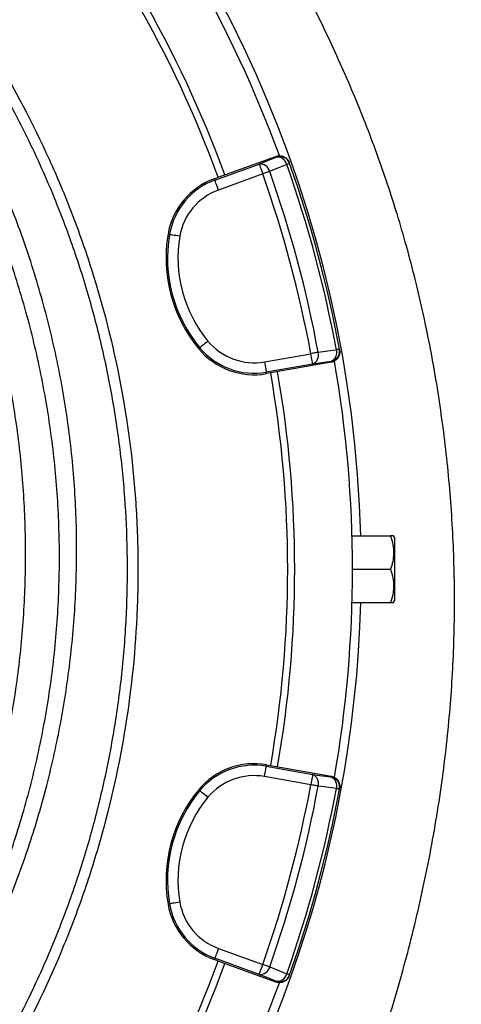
# Model space of a CAD drawing. Header units: millimetres. Extents: x 2125 to 4263, y 2449 to 4685.
# Tile 17 of 19: x 3673 to 3925, y 3500 to 4062. Entities that reach past the tile are written whole.
import ezdxf

# ---------------------------------------------------------------- set-up
doc = ezdxf.new("R2010")
doc.units = ezdxf.units.MM
doc.header["$LTSCALE"] = 2

msp = doc.modelspace()

# ---------------------------------------------------------------- linework, layer by layer
at = {"color": 7, "linetype": 'Continuous', "lineweight": 25}
for p, q in [((3786.46, 3972.44), (3819.34, 3984.4)), ((3819.5, 3983.95), (3819.34, 3984.4)), ((3784.52, 3970.83), (3809.77, 3980.02)), ((3827.2, 3980.32), (3827.04, 3980.77)), ((3811.82, 3974.38), (3786.58, 3965.19)), ((3784.24, 3971.62), (3786.46, 3972.44)), ((3784.24, 3971.62), (3784.52, 3970.83)), ((3757.81, 3939.93), (3758.64, 3939.79)), ((3775.31, 3874.63), (3775.96, 3875.17)), ((3812.85, 3867.13), (3839.3, 3871.8)), ((3855.68, 3873.88), (3855.6, 3874.35)), ((3850.83, 3866.88), (3816.37, 3860.81)), ((3850.83, 3866.88), (3850.74, 3867.35)), ((3840.35, 3865.89), (3813.89, 3861.23)), ((3814.04, 3860.4), (3813.89, 3861.23)), ((3816.37, 3860.81), (3814.04, 3860.4)), ((3862.82, 3767.8), (3884.81, 3767.8)), ((3887.08, 3766.8), (3886.51, 3767.8)), ((3887.08, 3766.8), (3887.08, 3730.8)), ((3863.08, 3748.8), (3884.81, 3748.8)), ((3862.82, 3729.8), (3884.81, 3729.8)), ((3886.51, 3729.8), (3887.08, 3730.8)), ((3814.04, 3637.19), (3813.89, 3636.36)), ((3813.89, 3636.36), (3840.35, 3631.7)), ((3814.04, 3637.19), (3816.37, 3636.78)), ((3816.37, 3636.78), (3850.83, 3630.71)), ((3839.3, 3625.79), (3812.85, 3630.46)), ((3850.74, 3630.24), (3850.83, 3630.71)), ((3775.31, 3622.96), (3775.96, 3622.42)), ((3855.6, 3623.24), (3855.68, 3623.71)), ((3757.81, 3557.66), (3758.64, 3557.8)), ((3786.58, 3532.4), (3811.82, 3523.21)), ((3784.24, 3525.97), (3784.52, 3526.76)), ((3786.46, 3525.16), (3784.24, 3525.97)), ((3809.77, 3517.57), (3784.52, 3526.76)), ((3819.34, 3513.19), (3786.46, 3525.16)), ((3819.34, 3513.19), (3819.5, 3513.64)), ((3827.04, 3516.82), (3827.2, 3517.27))]:
    msp.add_line(p, q, dxfattribs=at)
at = {"color": 7, "linetype": 'Continuous', "lineweight": 25, "flags": 128}
for points in [[(3809.77, 3980.02), (3814.74, 3982.03), (3819.5, 3983.95)], [(3809.77, 3980.02), (3809.82, 3979.88), (3809.94, 3979.53), (3810.14, 3979), (3810.39, 3978.3), (3810.7, 3977.45), (3811.05, 3976.49), (3811.43, 3975.46), (3811.82, 3974.38)], [(3825.55, 3979.73), (3817.68, 3976.55), (3815.82, 3975.8)], [(3827.2, 3980.32), (3827.18, 3980.31), (3827.09, 3980.28), (3826.96, 3980.23), (3826.77, 3980.17), (3826.54, 3980.08), (3826.25, 3979.98), (3825.92, 3979.87), (3825.55, 3979.73)], [(3815.82, 3975.8), (3815.41, 3975.65), (3814.96, 3975.5), (3814.48, 3975.33), (3813.98, 3975.15), (3813.46, 3974.96), (3812.92, 3974.77), (3812.37, 3974.58), (3811.82, 3974.38)], [(3786.58, 3965.19), (3786.18, 3966.27), (3785.81, 3967.31), (3785.46, 3968.27), (3785.15, 3969.11), (3784.89, 3969.81), (3784.7, 3970.35), (3784.58, 3970.69), (3784.52, 3970.83)], [(3764.55, 3938.79), (3763.42, 3938.98), (3762.34, 3939.16), (3761.33, 3939.33), (3760.44, 3939.49), (3759.71, 3939.61), (3759.15, 3939.71), (3758.79, 3939.77), (3758.64, 3939.79)], [(3780.57, 3878.99), (3779.69, 3878.26), (3778.84, 3877.56), (3778.06, 3876.91), (3777.36, 3876.33), (3776.79, 3875.86), (3776.35, 3875.5), (3776.07, 3875.26), (3775.96, 3875.17)], [(3843.48, 3872.57), (3843.05, 3872.49), (3842.58, 3872.41), (3842.09, 3872.31), (3841.56, 3872.22), (3841.02, 3872.12), (3840.46, 3872.01), (3839.88, 3871.91), (3839.3, 3871.8)], [(3840.35, 3865.89), (3840.32, 3866.04), (3840.26, 3866.4), (3840.16, 3866.96), (3840.03, 3867.69), (3839.87, 3868.58), (3839.69, 3869.59), (3839.5, 3870.67), (3839.3, 3871.8)], [(3843.48, 3872.57), (3851.88, 3873.75), (3853.87, 3874.03)], [(3855.6, 3874.35), (3855.57, 3874.34), (3855.48, 3874.33), (3855.34, 3874.3), (3855.15, 3874.27), (3854.9, 3874.22), (3854.6, 3874.17), (3854.26, 3874.1), (3853.87, 3874.03)], [(3812.85, 3867.13), (3813.05, 3866.01), (3813.24, 3864.92), (3813.42, 3863.92), (3813.57, 3863.03), (3813.7, 3862.29), (3813.8, 3861.74), (3813.87, 3861.38), (3813.89, 3861.23)], [(3850.74, 3867.35), (3845.66, 3866.64), (3840.35, 3865.89)], [(3812.85, 3630.46), (3813.05, 3631.58), (3813.24, 3632.67), (3813.42, 3633.67), (3813.57, 3634.56), (3813.7, 3635.3), (3813.8, 3635.85), (3813.87, 3636.21), (3813.89, 3636.36)], [(3840.35, 3631.7), (3840.32, 3631.55), (3840.26, 3631.19), (3840.16, 3630.63), (3840.03, 3629.9), (3839.87, 3629.01), (3839.69, 3628.01), (3839.5, 3626.92), (3839.3, 3625.79)], [(3840.35, 3631.7), (3845.66, 3630.95), (3850.74, 3630.24)], [(3843.48, 3625.02), (3843.05, 3625.1), (3842.58, 3625.19), (3842.09, 3625.28), (3841.56, 3625.37), (3841.02, 3625.47), (3840.46, 3625.58), (3839.88, 3625.69), (3839.3, 3625.79)], [(3853.87, 3623.56), (3845.46, 3624.74), (3843.48, 3625.02)], [(3780.57, 3618.6), (3779.69, 3619.33), (3778.84, 3620.03), (3778.06, 3620.68), (3777.36, 3621.26), (3776.79, 3621.73), (3776.35, 3622.1), (3776.07, 3622.33), (3775.96, 3622.42)], [(3855.6, 3623.24), (3855.57, 3623.25), (3855.48, 3623.26), (3855.34, 3623.29), (3855.15, 3623.33), (3854.9, 3623.37), (3854.6, 3623.43), (3854.26, 3623.49), (3853.87, 3623.56)], [(3764.55, 3558.81), (3763.42, 3558.61), (3762.34, 3558.43), (3761.33, 3558.26), (3760.44, 3558.11), (3759.71, 3557.98), (3759.15, 3557.89), (3758.79, 3557.82), (3758.64, 3557.8)], [(3786.58, 3532.4), (3786.18, 3531.32), (3785.81, 3530.28), (3785.46, 3529.33), (3785.15, 3528.48), (3784.89, 3527.78), (3784.7, 3527.25), (3784.58, 3526.9), (3784.52, 3526.76)], [(3809.77, 3517.57), (3809.82, 3517.72), (3809.94, 3518.06), (3810.14, 3518.59), (3810.39, 3519.29), (3810.7, 3520.14), (3811.05, 3521.1), (3811.43, 3522.13), (3811.82, 3523.21)], [(3815.82, 3521.79), (3815.41, 3521.94), (3814.96, 3522.1), (3814.48, 3522.26), (3813.98, 3522.44), (3813.46, 3522.63), (3812.92, 3522.82), (3812.37, 3523.01), (3811.82, 3523.21)], [(3815.82, 3521.79), (3823.69, 3518.61), (3825.55, 3517.86)], [(3827.2, 3517.27), (3827.18, 3517.28), (3827.09, 3517.31), (3826.96, 3517.36), (3826.77, 3517.42), (3826.54, 3517.51), (3826.25, 3517.61), (3825.92, 3517.73), (3825.55, 3517.86)], [(3819.5, 3513.64), (3814.74, 3515.57), (3809.77, 3517.57)]]:
    msp.add_lwpolyline(points, dxfattribs=at)
at = {"color": 7, "linetype": 'Continuous', "lineweight": 25}
for centre, radius, start, end in [((3175.08, 3748.8), 693, 1.57108, 178.42892), ((3175.08, 3748.8), 688, 20.06256, 39.93797), ((3175.08, 3748.8), 651, 20.0922, 39.9078), ((3175.08, 3748.8), 655, 20.09164, 39.90836), ((3821.55, 3978.31), 6, 19.5642, 110.0172), ((3810.43, 3974.52), 5.53, 13.3363, 96.8973), ((3820.16, 3978.45), 5.53, 13.3561, 96.9028), ((3175.08, 3748.8), 690.24, 10.45336, 19.54664), ((3175.08, 3748.8), 692, 10.45336, 19.54664), ((3175.08, 3748.8), 675.51, 10.49145, 19.50855), ((3175.08, 3748.8), 679.76, 10.49145, 19.50855), ((3798.27, 3933.05), 41.05, 110, 170.3486), ((3798.27, 3933.05), 40.2, 110, 170.3486), ((3798.27, 3933.05), 34.21, 110, 170.3486), ((3837.71, 3926.35), 81.05, 170.3486, 219.6514), ((3837.71, 3926.35), 80.2, 170.3486, 219.6514), ((3837.71, 3926.35), 74.21, 170.3486, 219.6514), ((3806.91, 3900.82), 34.21, 219.6514, 280), ((3806.91, 3900.82), 41.05, 219.6514, 280), ((3806.91, 3900.82), 40.2, 219.6514, 280), ((3838.17, 3870.98), 5.53, 293.1025, 16.6638), ((3849.7, 3873.26), 6, 279.983, 10.4358), ((3848.57, 3872.44), 5.53, 293.0968, 16.6446), ((3175.08, 3748.8), 688, 350.05943, 9.93659), ((3175.08, 3748.8), 651, 350.0922, 9.9078), ((3175.08, 3748.8), 655, 350.09164, 9.90836), ((3175.08, 3748.8), 693, 287.0674, 358.42892), ((3806.91, 3596.77), 41.05, 80, 140.3486), ((3806.91, 3596.77), 40.2, 80, 140.3486), ((3806.91, 3596.77), 34.21, 80, 140.3486), ((3838.17, 3626.61), 5.53, 343.3362, 66.8975), ((3848.57, 3625.15), 5.53, 343.3554, 66.9032), ((3849.7, 3624.33), 6, 349.5642, 80.017), ((3175.08, 3748.8), 675.51, 340.49145, 349.50855), ((3175.08, 3748.8), 679.76, 340.49145, 349.50855), ((3837.71, 3571.25), 81.05, 140.3486, 189.6514), ((3837.71, 3571.25), 80.2, 140.3486, 189.6514), ((3175.08, 3748.8), 690.24, 340.45336, 349.54664), ((3175.08, 3748.8), 692, 340.45336, 349.54664), ((3837.71, 3571.25), 74.21, 140.3486, 189.6514), ((3798.27, 3564.54), 41.05, 189.6514, 250), ((3798.27, 3564.54), 40.2, 189.6514, 250), ((3798.27, 3564.54), 34.21, 189.6514, 250), ((3175.08, 3748.8), 651, 320.0922, 339.9078), ((3175.08, 3748.8), 655, 320.09164, 339.90836), ((3810.43, 3523.07), 5.53, 263.1027, 346.6637), ((3820.16, 3519.14), 5.53, 263.0972, 346.6439), ((3175.08, 3748.8), 688, 320.06121, 339.93938), ((3821.55, 3519.28), 6, 249.9828, 340.4358)]:
    msp.add_arc(centre, radius, start, end, dxfattribs=at)
for points, knots in [([(4131.37, 3120.24), (4133.03, 3123.42), (4140.24, 3137.28), (4152.37, 3162.13), (4167.1, 3195.06), (4180.72, 3228.48), (4194.66, 3266.09), (4208.48, 3308.03), (4221.73, 3354.36), (4232.24, 3397.24), (4240.51, 3436.49), (4247.61, 3475.97), (4253.93, 3519.67), (4258.89, 3567.61), (4261.62, 3611.69), (4262.62, 3651.79), (4262.36, 3687.87), (4260.93, 3723.92), (4258.02, 3763.94), (4253.1, 3807.85), (4245.58, 3855.49), (4236.62, 3898.76), (4226.78, 3937.66), (4215.55, 3976.19), (4201.51, 4018.09), (4184.06, 4063.06), (4166.2, 4103.48), (4148.53, 4139.5), (4129.62, 4174.9), (4107.26, 4213.01), (4080.96, 4253.45), (4055.17, 4289.33), (4030.46, 4320.94), (4007.25, 4348.57), (3983.01, 4375.31), (3954.97, 4404.03), (3922.79, 4434.33), (3886.11, 4465.67), (3851.18, 4492.75), (3818.45, 4515.98), (3788.29, 4535.8), (3757.44, 4554.51), (3722.39, 4574.07), (3682.9, 4593.95), (3638.79, 4613.51), (3597.55, 4629.43), (3559.48, 4642.15), (3524.82, 4652.23), (3489.81, 4661.02), (3450.54, 4669.32), (3406.92, 4676.54), (3358.96, 4682), (3324.74, 4684.17), (3306.58, 4684.76), (3304.48, 4684.83)], [0, 0, 0, 0, 0.005102, 0.022182, 0.039262, 0.05634, 0.073418, 0.096223, 0.119038, 0.141844, 0.158921, 0.175997, 0.198805, 0.221622, 0.244429, 0.261507, 0.278585, 0.295664, 0.312742, 0.335565, 0.358399, 0.381219, 0.3983, 0.415381, 0.438205, 0.461041, 0.483864, 0.500944, 0.518024, 0.540847, 0.563682, 0.586504, 0.603584, 0.620664, 0.637746, 0.654828, 0.677657, 0.700499, 0.723328, 0.740409, 0.757489, 0.77457, 0.791652, 0.814483, 0.837329, 0.86016, 0.877244, 0.894328, 0.91141, 0.928492, 0.951329, 0.974181, 0.997018, 1, 1, 1, 1]), ([(3304.48, 4683.57), (3317.47, 4683.01), (3343.46, 4681.87), (3382.31, 4678.09), (3424.99, 4672.29), (3471.35, 4663.69), (3521.13, 4651.71), (3566.43, 4638.2), (3607.33, 4623.83), (3643.96, 4609.23), (3679.97, 4593.17), (3716.34, 4575.16), (3752.96, 4555.09), (3789.68, 4532.87), (3825.41, 4509.08), (3860.44, 4483.53), (3894.66, 4456.19), (3928, 4427.07), (3960.02, 4396.51), (3990.49, 4364.74), (4019.35, 4331.8), (4046.6, 4297.8), (4072.37, 4262.65), (4096.86, 4226.09), (4120, 4188.14), (4141.73, 4148.85), (4161.76, 4108.67), (4180.74, 4066.2), (4198.39, 4021.41), (4214.43, 3974.27), (4228.14, 3926.4), (4239.53, 3877.27), (4248.48, 3826.96), (4255.07, 3775.6), (4259.2, 3723.99), (4260.97, 3672.45), (4260.35, 3621.09), (4257.35, 3569.98), (4252.08, 3519.06), (4244.45, 3467.93), (4234.68, 3416.65), (4222.84, 3365.25), (4208.85, 3314.4), (4192.93, 3265.01), (4174.88, 3217.26), (4154.97, 3171.15), (4139.96, 3141.23), (4132.46, 3126.27)], [0, 0, 0, 0, 0.018551, 0.03711, 0.055661, 0.079993, 0.104342, 0.128674, 0.147411, 0.166165, 0.184918, 0.203657, 0.224051, 0.244465, 0.264878, 0.285273, 0.306302, 0.327352, 0.348402, 0.369431, 0.390136, 0.410861, 0.431587, 0.452293, 0.473626, 0.494978, 0.51633, 0.537663, 0.561317, 0.584999, 0.608678, 0.632327, 0.656922, 0.681545, 0.706172, 0.730771, 0.755089, 0.779433, 0.803778, 0.828099, 0.853164, 0.878249, 0.903329, 0.928386, 0.952252, 0.976132, 1, 1, 1, 1]), ([(4130.39, 3116.68), (4132.58, 3120.86), (4140.35, 3135.7), (4152.97, 3161.56), (4167.72, 3194.49), (4181.34, 3227.91), (4195.29, 3265.51), (4209.13, 3307.45), (4222.39, 3353.78), (4232.91, 3396.66), (4241.19, 3435.9), (4248.31, 3475.38), (4254.65, 3519.08), (4259.63, 3567.01), (4262.38, 3611.09), (4263.4, 3651.19), (4263.16, 3687.27), (4261.75, 3723.32), (4258.86, 3763.34), (4253.98, 3807.26), (4246.48, 3854.9), (4237.56, 3898.18), (4227.75, 3937.09), (4216.56, 3975.63), (4202.54, 4017.54), (4185.13, 4062.52), (4167.31, 4102.96), (4149.67, 4139), (4130.8, 4174.41), (4108.47, 4212.54), (4082.22, 4253), (4056.46, 4288.91), (4031.78, 4320.55), (4008.61, 4348.21), (3984.4, 4374.97), (3956.4, 4403.73), (3924.25, 4434.07), (3887.62, 4465.46), (3852.72, 4492.58), (3820.02, 4515.86), (3789.89, 4535.72), (3759.06, 4554.47), (3724.04, 4574.08), (3684.59, 4594.02), (3640.5, 4613.64), (3599.29, 4629.64), (3561.24, 4642.43), (3526.6, 4652.56), (3491.61, 4661.41), (3452.35, 4669.78), (3408.74, 4677.08), (3360.8, 4682.63), (3327.17, 4684.82), (3309.59, 4685.44), (3308.08, 4685.5)], [0, 0, 0, 0, 0.006703, 0.02377, 0.040837, 0.057902, 0.074967, 0.097755, 0.120552, 0.143341, 0.160404, 0.177467, 0.200258, 0.223057, 0.245847, 0.262912, 0.279976, 0.297042, 0.314107, 0.336913, 0.359729, 0.382532, 0.399599, 0.416668, 0.439474, 0.462292, 0.485098, 0.502165, 0.519231, 0.542037, 0.564854, 0.587659, 0.604726, 0.621793, 0.638861, 0.65593, 0.678741, 0.701566, 0.724377, 0.741445, 0.758513, 0.775581, 0.792649, 0.815463, 0.83829, 0.861104, 0.878175, 0.895246, 0.912315, 0.929384, 0.952203, 0.975037, 0.997856, 1, 1, 1, 1]), ([(4127.49, 3128.85), (4134.95, 3143.73), (4149.88, 3173.49), (4169.68, 3219.36), (4187.47, 3266.38), (4203.02, 3314.55), (4216.62, 3363.67), (4228.2, 3413.31), (4238.05, 3463.81), (4245.94, 3515.17), (4251.53, 3567.35), (4254.72, 3619.73), (4255.38, 3671.22), (4253.69, 3721.7), (4249.86, 3771.1), (4243.78, 3820.28), (4235.9, 3866.35), (4226.51, 3909.27), (4215.99, 3949.08), (4203.84, 3988.44), (4190.11, 4027.27), (4174.6, 4066.17), (4157.24, 4105.09), (4137.96, 4143.93), (4117.1, 4181.94), (4094.48, 4219.41), (4070.04, 4256.24), (4043.76, 4292.32), (4015.91, 4327.21), (3986.95, 4360.31), (3956.99, 4391.6), (3926.17, 4421.13), (3894.11, 4449.31), (3860.55, 4476.38), (3825.49, 4502.22), (3788.93, 4526.72), (3751.32, 4549.59), (3713.55, 4570.33), (3675.73, 4589), (3637.99, 4605.69), (3599.57, 4620.77), (3560.13, 4634.29), (3519.71, 4646.15), (3478.37, 4656.3), (3436.61, 4664.6), (3401.79, 4669.92), (3368.77, 4673.83), (3337.59, 4676.63), (3313.17, 4677.6), (3300.95, 4678.08)], [0, 0, 0, 0, 0.023833, 0.047677, 0.071507, 0.095813, 0.120141, 0.144473, 0.168786, 0.193813, 0.218867, 0.243917, 0.268941, 0.292571, 0.316227, 0.339879, 0.363507, 0.383136, 0.402791, 0.422455, 0.442114, 0.461747, 0.482426, 0.503123, 0.52382, 0.544499, 0.56579, 0.587101, 0.608411, 0.629699, 0.650056, 0.670432, 0.690807, 0.711165, 0.732155, 0.753166, 0.774177, 0.795168, 0.814852, 0.834554, 0.854255, 0.873938, 0.89424, 0.914563, 0.934885, 0.955188, 0.964996, 0.982498, 1, 1, 1, 1]), ([(4116.83, 3130.22), (4118.22, 3132.9), (4157.54, 3209.35), (4198.95, 3321.8), (4236.97, 3506.98), (4249.4, 3685.26), (4229.87, 3869.8), (4176.92, 4037.2), (4102.87, 4192.7), (4002.72, 4332.12), (3879.65, 4448.44), (3745.66, 4543.49), (3597.19, 4612.76), (3442.48, 4652.16), (3287.7, 4669.4), (3174.85, 4660.88), (3107.87, 4648.3)], [0.1785026, 0.1785026, 0.1785026, 0.1785026, 0.1803272, 0.2307269, 0.2608889, 0.2904897, 0.3362446, 0.3649193, 0.3939071, 0.4395348, 0.4676857, 0.4959289, 0.5403127, 0.5677555, 0.5952812, 0.6384183, 0.6384183, 0.6384183, 0.6384183]), ([(3481.34, 3127.53), (3483.59, 3127.97), (3497.54, 3130.69), (3518.59, 3133.41), (3544.27, 3136.49), (3565.05, 3138.95), (3585.61, 3141.78), (3605.83, 3145.29), (3625.56, 3149.83), (3644.31, 3155.62), (3661.96, 3162.9), (3678.39, 3171.88), (3693.84, 3182.7), (3708.45, 3194.95), (3726.08, 3211.95), (3745.95, 3234.12), (3768.02, 3261.14), (3788.57, 3289.12), (3807.52, 3318.12), (3824.79, 3348.21), (3840.49, 3379.26), (3854.7, 3411.14), (3868.61, 3446.46), (3881.87, 3485.21), (3894.18, 3527.37), (3904.4, 3570.07), (3912.39, 3613.27), (3917.84, 3655.59), (3920.85, 3696.88), (3921.58, 3737.01), (3920.16, 3777.16), (3916.63, 3817.23), (3911.02, 3857.07), (3903.35, 3896.57), (3893.83, 3934.53), (3882.59, 3970.87), (3869.86, 4005.59), (3855.4, 4039.72), (3839.34, 4073.23), (3821.64, 4105.98), (3802.38, 4137.58), (3781.53, 4167.82), (3759.17, 4196.67), (3742.87, 4214.72), (3734.71, 4223.75)], [0, 0, 0, 0, 0.005026, 0.031172, 0.046591, 0.061974, 0.077234, 0.092293, 0.107108, 0.121682, 0.135265, 0.148825, 0.162514, 0.176392, 0.190444, 0.216038, 0.241455, 0.266684, 0.29186, 0.317105, 0.342447, 0.367872, 0.393349, 0.425384, 0.457358, 0.489305, 0.52129, 0.553331, 0.582508, 0.611732, 0.640996, 0.670287, 0.699588, 0.728887, 0.758189, 0.785067, 0.811987, 0.838973, 0.866036, 0.893154, 0.920298, 0.946844, 0.973406, 1, 1, 1, 1]), ([(3658.43, 4042.48), (3670.14, 4023.2), (3680.63, 4003.33), (3694.58, 3972.65), (3698.93, 3962.27), (3705, 3946.49), (3706.94, 3941.2), (3710.66, 3930.6), (3712.43, 3925.28), (3720.9, 3898.62), (3726.37, 3877.03), (3734.73, 3833.35), (3737.63, 3811.26), (3739.62, 3783.32), (3739.94, 3777.72), (3740.4, 3766.48), (3740.55, 3760.84), (3740.74, 3743.96), (3740.53, 3732.75), (3738.92, 3699.28), (3736.53, 3677.16), (3729.18, 3633.29), (3724.21, 3611.54), (3716.33, 3584.6), (3714.67, 3579.22), (3711.19, 3568.5), (3709.37, 3563.17), (3703.7, 3547.32), (3699.61, 3536.91), (3686.49, 3506.14), (3676.57, 3486.23), (3654.42, 3447.63), (3642.19, 3428.93), (3625.39, 3406.34), (3621.96, 3401.86), (3614.97, 3393.03), (3611.42, 3388.68), (3600.58, 3375.78), (3593.11, 3367.4), (3577.68, 3351.11), (3569.73, 3343.2), (3557.43, 3331.67), (3553.26, 3327.89), (3544.82, 3320.43), (3540.53, 3316.76), (3518.91, 3298.79), (3500.92, 3285.57), (3463.57, 3261.37), (3444.22, 3250.39), (3414.18, 3235.62), (3403.99, 3230.98), (3388.45, 3224.45), (3383.22, 3222.34), (3372.69, 3218.29), (3362.12, 3214.4), (3351.43, 3210.82), (3340.68, 3207.41), (3335.28, 3205.78), (3319.02, 3201.14), (3308.1, 3198.38), (3297.08, 3195.94)], [0, 0, 0, 0, 0.0625, 0.0625, 0.09375, 0.09375, 0.109375, 0.109375, 0.125, 0.125, 0.1875, 0.1875, 0.25, 0.25, 0.265625, 0.265625, 0.28125, 0.28125, 0.3125, 0.3125, 0.375, 0.375, 0.4375, 0.4375, 0.453125, 0.453125, 0.46875, 0.46875, 0.5, 0.5, 0.5625, 0.5625, 0.625, 0.625, 0.640625, 0.640625, 0.65625, 0.65625, 0.6875, 0.6875, 0.71875, 0.71875, 0.734375, 0.734375, 0.75, 0.75, 0.8125, 0.8125, 0.875, 0.875, 0.90625, 0.90625, 0.921875, 0.921875, 0.9375, 0.953125, 0.953125, 0.96875, 0.96875, 1, 1, 1, 1]), ([(3428.36, 3249.53), (3430.87, 3250.75), (3442.66, 3256.48), (3463.2, 3268.4), (3489.84, 3285.33), (3515.65, 3304.05), (3539.67, 3323.58), (3561.9, 3343.78), (3582.48, 3364.53), (3602.02, 3386.41), (3620.8, 3409.79), (3638.6, 3434.61), (3655.3, 3460.83), (3670.68, 3488.19), (3684.62, 3516.65), (3697.03, 3546.13), (3707.65, 3575.99), (3716.47, 3606.11), (3723.55, 3636.38), (3729, 3667.3), (3732.72, 3698.77), (3734.67, 3730.7), (3734.8, 3762.38), (3733.14, 3793.71), (3729.79, 3824.59), (3724.69, 3855.53), (3717.78, 3886.44), (3709.04, 3917.18), (3699.87, 3943.61), (3690.98, 3965.86), (3682.9, 3984.15), (3674.14, 4002.17), (3664.39, 4020.66), (3657.15, 4032.9), (3653.32, 4039.38)], [0, 0, 0, 0, 0.009081, 0.042659, 0.077208, 0.111785, 0.146335, 0.17791, 0.209485, 0.241408, 0.27333, 0.307026, 0.340748, 0.374444, 0.409119, 0.443823, 0.478498, 0.512194, 0.545916, 0.579611, 0.614288, 0.648992, 0.683669, 0.717337, 0.751031, 0.784699, 0.819347, 0.854024, 0.888673, 0.910324, 0.931976, 0.953739, 0.975501, 1, 1, 1, 1]), ([(3819.34, 3984.4), (3819.99, 3984.57), (3821.31, 3984.9), (3823.35, 3984.55), (3825.14, 3983.58), (3826.41, 3982.23), (3826.86, 3981.19), (3827.04, 3980.77)], [0, 0, 0, 0, 0.213554, 0.427098, 0.640706, 0.854434, 1, 1, 1, 1]), ([(3451.94, 3305.23), (3460.47, 3310.58), (3477.53, 3321.29), (3502.98, 3340), (3528.35, 3361.07), (3553.25, 3384.76), (3576.54, 3409.98), (3598.07, 3436.58), (3617.94, 3464.69), (3636.01, 3494.26), (3652.24, 3525.22), (3666.42, 3557.14), (3678.5, 3589.83), (3688.62, 3623.79), (3696.57, 3659), (3702.2, 3695.37), (3705.37, 3732.06), (3706.03, 3768.82), (3704.14, 3805.7), (3699.59, 3842.55), (3692.42, 3879.28), (3682.64, 3915.48), (3671.18, 3949.4), (3661.8, 3970.73), (3657.47, 3980.6)], [0, 0, 0, 0, 0.038473, 0.076945, 0.120869, 0.164933, 0.20905, 0.253124, 0.297055, 0.342211, 0.387503, 0.432846, 0.478147, 0.523311, 0.571153, 0.619154, 0.667207, 0.715204, 0.763043, 0.811658, 0.86044, 0.90928, 0.958066, 1, 1, 1, 1]), ([(3502.04, 3346.36), (3511.43, 3354.52), (3530.21, 3370.83), (3556.13, 3397.55), (3580.25, 3425.77), (3602.3, 3455.55), (3622.23, 3486.68), (3639.93, 3519.05), (3655.33, 3552.49), (3668.35, 3586.87), (3678.94, 3622.01), (3687.04, 3657.77), (3692.63, 3693.97), (3695.67, 3730.46), (3696.15, 3767.06), (3694.07, 3803.61), (3689.43, 3839.94), (3682.28, 3875.89), (3672.57, 3911.26), (3661.19, 3944.39), (3651.91, 3965.23), (3647.61, 3974.86)], [0, 0, 0, 0, 0.053024, 0.106046, 0.15907, 0.212092, 0.265116, 0.318138, 0.371161, 0.424184, 0.477207, 0.530229, 0.583253, 0.636275, 0.689299, 0.742321, 0.795345, 0.848367, 0.901391, 0.954413, 1, 1, 1, 1]), ([(3411.78, 3286.34), (3414.15, 3288.51), (3418.9, 3292.85), (3430.84, 3302.28), (3447.17, 3315.02), (3467.76, 3331.24), (3489.26, 3349.31), (3511.15, 3369.74), (3533.3, 3392.58), (3554.21, 3416.6), (3573.73, 3441.72), (3591.85, 3468.09), (3608.42, 3495.71), (3623.43, 3524.53), (3636.71, 3554.24), (3648.19, 3584.7), (3657.8, 3615.73), (3665.77, 3648.43), (3671.78, 3682.82), (3675.57, 3718.81), (3676.94, 3755.02), (3675.88, 3791.19), (3672.38, 3827.07), (3666.4, 3862.52), (3658.11, 3897.48), (3647.26, 3931.74), (3638.76, 3955.28), (3633.25, 3967.04), (3632.82, 3967.96)], [0, 0, 0, 0, 0.012652, 0.025321, 0.058969, 0.09264, 0.126298, 0.167026, 0.207849, 0.248693, 0.289493, 0.330201, 0.371721, 0.413392, 0.455141, 0.496888, 0.538556, 0.580073, 0.626334, 0.672756, 0.719232, 0.765654, 0.811915, 0.857828, 0.903899, 0.950023, 0.996093, 1, 1, 1, 1]), ([(3855.68, 3873.88), (3855.76, 3873.49), (3855.79, 3873.1), (3855.78, 3872.31), (3855.73, 3871.91), (3855.56, 3871.14), (3855.44, 3870.77), (3855.13, 3870.05), (3854.94, 3869.7), (3854.49, 3869.05), (3854.23, 3868.75), (3853.66, 3868.2), (3853.35, 3867.95), (3852.69, 3867.53), (3852.34, 3867.35), (3851.6, 3867.06), (3851.22, 3866.95), (3850.83, 3866.88)], [0, 0, 0, 0, 0.125, 0.125, 0.25, 0.25, 0.375, 0.375, 0.5, 0.5, 0.625, 0.625, 0.75, 0.75, 0.875, 0.875, 1, 1, 1, 1]), ([(3884.81, 3767.8), (3885.3, 3766.15), (3886.29, 3762.81), (3886.65, 3757.87), (3886.12, 3753.15), (3885.25, 3750.26), (3884.81, 3748.8)], [0, 0, 0, 0, 0.2646091, 0.5349498, 0.7653476, 1, 1, 1, 1]), ([(3886.39, 3767.8), (3886.41, 3767.8), (3886.48, 3767.8), (3885.76, 3767.8), (3885.04, 3767.8), (3884.81, 3767.8)], [0, 0, 0, 0, 0.249773, 0.764242, 1, 1, 1, 1]), ([(3884.81, 3748.8), (3885.3, 3747.15), (3886.29, 3743.81), (3886.65, 3738.87), (3886.12, 3734.15), (3885.25, 3731.26), (3884.81, 3729.8)], [0, 0, 0, 0, 0.264604, 0.53495, 0.765342, 1, 1, 1, 1]), ([(3884.81, 3729.8), (3885.04, 3729.8), (3885.75, 3729.8), (3886.47, 3729.8), (3886.4, 3729.8), (3886.38, 3729.8)], [0, 0, 0, 0, 0.235755, 0.737375, 1, 1, 1, 1]), ([(3850.83, 3630.71), (3851.22, 3630.64), (3851.6, 3630.53), (3852.33, 3630.25), (3852.68, 3630.07), (3853.35, 3629.64), (3853.66, 3629.4), (3854.23, 3628.85), (3854.49, 3628.55), (3854.93, 3627.9), (3855.13, 3627.56), (3855.44, 3626.83), (3855.56, 3626.45), (3855.73, 3625.68), (3855.78, 3625.29), (3855.79, 3624.5), (3855.76, 3624.1), (3855.68, 3623.71)], [0, 0, 0, 0, 0.125, 0.125, 0.25, 0.25, 0.375, 0.375, 0.5, 0.5, 0.625, 0.625, 0.75, 0.75, 0.875, 0.875, 1, 1, 1, 1]), ([(3827.04, 3516.82), (3826.75, 3516.21), (3826.18, 3514.98), (3824.6, 3513.63), (3822.71, 3512.86), (3820.86, 3512.75), (3819.78, 3513.06), (3819.34, 3513.19)], [0, 0, 0, 0, 0.213873, 0.427754, 0.641574, 0.855265, 1, 1, 1, 1])]:
    msp.add_open_spline(points, degree=3, knots=knots, dxfattribs=at)

doc.saveas('drawing.dxf')
